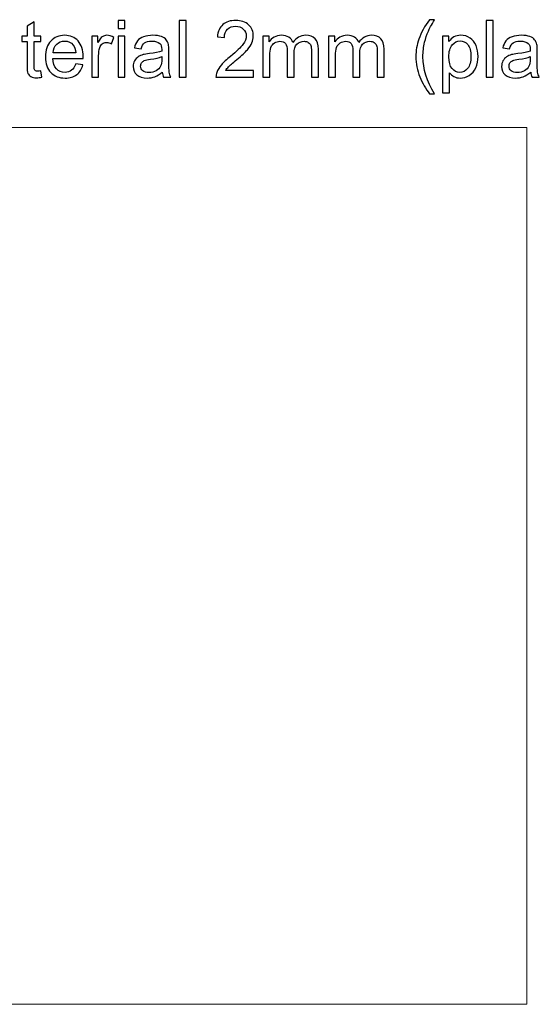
# Model space of a CAD drawing. Header units: millimetres. Extents: x -642 to 704, y -539 to 529.
# Tile 41 of 42: x 464 to 520, y 99 to 205. Entities that reach past the tile are written whole.
import ezdxf

# ---------------------------------------------------------------- set-up
doc = ezdxf.new("R2010")
doc.units = ezdxf.units.MM
doc.header["$MEASUREMENT"] = 0
doc.layers.add('Layer 1', color=7, linetype='Continuous')

msp = doc.modelspace()

# ---------------------------------------------------------------- linework, layer by layer
at = {"layer": 'Layer 1'}
for points, knots in [([(466.5034, 199.0719), (466.5034, 199.0719), (466.605, 198.4115), (466.605, 198.4115), (466.605, 198.4115), (466.3934, 198.3691), (466.2071, 198.3437), (466.0462, 198.3437), (466.0462, 198.3437), (465.7753, 198.3437), (465.5636, 198.3861), (465.4197, 198.4707), (465.4197, 198.4707), (465.2673, 198.5554), (465.1657, 198.6739), (465.1064, 198.8094), (465.1064, 198.8094), (465.0472, 198.9533), (465.0133, 199.2412), (465.0133, 199.6899), (465.0133, 199.6899), (465.0133, 199.6899), (465.0133, 202.2215), (465.0133, 202.2215), (465.0133, 202.2215), (465.0133, 202.2215), (464.463, 202.2215), (464.463, 202.2215), (464.463, 202.2215), (464.463, 202.2215), (464.463, 202.7972), (464.463, 202.7972), (464.463, 202.7972), (464.463, 202.7972), (465.0133, 202.7972), (465.0133, 202.7972), (465.0133, 202.7972), (465.0133, 202.7972), (465.0133, 203.8809), (465.0133, 203.8809), (465.0133, 203.8809), (465.0133, 203.8809), (465.7584, 204.3297), (465.7584, 204.3297), (465.7584, 204.3297), (465.7584, 204.3297), (465.7584, 202.7972), (465.7584, 202.7972), (465.7584, 202.7972), (465.7584, 202.7972), (466.5034, 202.7972), (466.5034, 202.7972), (466.5034, 202.7972), (466.5034, 202.7972), (466.5034, 202.2215), (466.5034, 202.2215), (466.5034, 202.2215), (466.5034, 202.2215), (465.7584, 202.2215), (465.7584, 202.2215), (465.7584, 202.2215), (465.7584, 202.2215), (465.7584, 199.6476), (465.7584, 199.6476), (465.7584, 199.6476), (465.7584, 199.4359), (465.7753, 199.3005), (465.8007, 199.2412), (465.8007, 199.2412), (465.8261, 199.1735), (465.8684, 199.1311), (465.9277, 199.0888), (465.9277, 199.0888), (465.987, 199.0549), (466.0716, 199.038), (466.1817, 199.038), (466.1817, 199.038), (466.2579, 199.038), (466.368, 199.0465), (466.5034, 199.0719)], [0, 0, 0, 0, 0.04761905, 0.04761905, 0.04761905, 0.04761905, 0.0952381, 0.0952381, 0.0952381, 0.0952381, 0.14285714, 0.14285714, 0.14285714, 0.14285714, 0.19047619, 0.19047619, 0.19047619, 0.19047619, 0.23809524, 0.23809524, 0.23809524, 0.23809524, 0.28571429, 0.28571429, 0.28571429, 0.28571429, 0.33333333, 0.33333333, 0.33333333, 0.33333333, 0.38095238, 0.38095238, 0.38095238, 0.38095238, 0.42857143, 0.42857143, 0.42857143, 0.42857143, 0.47619048, 0.47619048, 0.47619048, 0.47619048, 0.52380952, 0.52380952, 0.52380952, 0.52380952, 0.57142857, 0.57142857, 0.57142857, 0.57142857, 0.61904762, 0.61904762, 0.61904762, 0.61904762, 0.66666667, 0.66666667, 0.66666667, 0.66666667, 0.71428571, 0.71428571, 0.71428571, 0.71428571, 0.76190476, 0.76190476, 0.76190476, 0.76190476, 0.80952381, 0.80952381, 0.80952381, 0.80952381, 0.85714286, 0.85714286, 0.85714286, 0.85714286, 0.9047619, 0.9047619, 0.9047619, 0.9047619, 1, 1, 1, 1]), ([(474.7669, 203.6185), (474.7669, 203.6185), (474.7669, 204.4651), (474.7669, 204.4651), (474.7669, 204.4651), (474.7669, 204.4651), (475.512, 204.4651), (475.512, 204.4651), (475.512, 204.4651), (475.512, 204.4651), (475.512, 203.6185), (475.512, 203.6185), (475.512, 203.6185), (475.512, 203.6185), (474.7669, 203.6185), (474.7669, 203.6185)], [0, 0, 0, 0, 0.2, 0.2, 0.2, 0.2, 0.4, 0.4, 0.4, 0.4, 0.6, 0.6, 0.6, 0.6, 1, 1, 1, 1]), ([(481.3371, 198.403), (481.3371, 198.403), (481.3371, 204.4651), (481.3371, 204.4651), (481.3371, 204.4651), (481.3371, 204.4651), (482.0821, 204.4651), (482.0821, 204.4651), (482.0821, 204.4651), (482.0821, 204.4651), (482.0821, 198.403), (482.0821, 198.403), (482.0821, 198.403), (482.0821, 198.403), (481.3371, 198.403), (481.3371, 198.403)], [0, 0, 0, 0, 0.2, 0.2, 0.2, 0.2, 0.4, 0.4, 0.4, 0.4, 0.6, 0.6, 0.6, 0.6, 1, 1, 1, 1]), ([(489.2872, 199.1142), (489.2872, 199.1142), (489.2872, 198.403), (489.2872, 198.403), (489.2872, 198.403), (489.2872, 198.403), (485.274, 198.403), (485.274, 198.403), (485.274, 198.403), (485.2656, 198.5808), (485.2994, 198.7586), (485.3587, 198.9195), (485.3587, 198.9195), (485.4688, 199.1904), (485.6296, 199.4613), (485.8582, 199.7238), (485.8582, 199.7238), (486.0868, 199.9947), (486.4086, 200.2995), (486.8319, 200.6382), (486.8319, 200.6382), (487.4838, 201.1801), (487.9326, 201.6119), (488.1696, 201.9251), (488.1696, 201.9251), (488.3982, 202.2384), (488.5168, 202.5432), (488.5168, 202.8226), (488.5168, 202.8226), (488.5168, 203.1189), (488.4152, 203.3645), (488.2035, 203.5677), (488.2035, 203.5677), (487.9918, 203.7709), (487.7124, 203.8725), (487.3738, 203.8725), (487.3738, 203.8725), (487.0097, 203.8725), (486.7218, 203.7624), (486.5102, 203.5507), (486.5102, 203.5507), (486.29, 203.3391), (486.18, 203.0427), (486.18, 202.6617), (486.18, 202.6617), (486.18, 202.6617), (485.418, 202.7379), (485.418, 202.7379), (485.418, 202.7379), (485.4688, 203.3052), (485.672, 203.7455), (486.0106, 204.0418), (486.0106, 204.0418), (486.3493, 204.3381), (486.815, 204.4905), (487.3907, 204.4905), (487.3907, 204.4905), (487.9664, 204.4905), (488.4321, 204.3297), (488.7708, 204.0079), (488.7708, 204.0079), (489.1094, 203.6862), (489.2788, 203.2798), (489.2788, 202.8057), (489.2788, 202.8057), (489.2788, 202.5601), (489.228, 202.3231), (489.1264, 202.0945), (489.1264, 202.0945), (489.0332, 201.8574), (488.8639, 201.6119), (488.6353, 201.3494), (488.6353, 201.3494), (488.4067, 201.0869), (488.0257, 200.7313), (487.4923, 200.2826), (487.4923, 200.2826), (487.0436, 199.9101), (486.7557, 199.6561), (486.6287, 199.5206), (486.6287, 199.5206), (486.5017, 199.3851), (486.3916, 199.2497), (486.3154, 199.1142), (486.3154, 199.1142), (486.3154, 199.1142), (489.2872, 199.1142), (489.2872, 199.1142)], [0, 0, 0, 0, 0.04347826, 0.04347826, 0.04347826, 0.04347826, 0.08695652, 0.08695652, 0.08695652, 0.08695652, 0.13043478, 0.13043478, 0.13043478, 0.13043478, 0.17391304, 0.17391304, 0.17391304, 0.17391304, 0.2173913, 0.2173913, 0.2173913, 0.2173913, 0.26086957, 0.26086957, 0.26086957, 0.26086957, 0.30434783, 0.30434783, 0.30434783, 0.30434783, 0.34782609, 0.34782609, 0.34782609, 0.34782609, 0.39130435, 0.39130435, 0.39130435, 0.39130435, 0.43478261, 0.43478261, 0.43478261, 0.43478261, 0.47826087, 0.47826087, 0.47826087, 0.47826087, 0.52173913, 0.52173913, 0.52173913, 0.52173913, 0.56521739, 0.56521739, 0.56521739, 0.56521739, 0.60869565, 0.60869565, 0.60869565, 0.60869565, 0.65217391, 0.65217391, 0.65217391, 0.65217391, 0.69565217, 0.69565217, 0.69565217, 0.69565217, 0.73913043, 0.73913043, 0.73913043, 0.73913043, 0.7826087, 0.7826087, 0.7826087, 0.7826087, 0.82608696, 0.82608696, 0.82608696, 0.82608696, 0.86956522, 0.86956522, 0.86956522, 0.86956522, 0.91304348, 0.91304348, 0.91304348, 0.91304348, 1, 1, 1, 1]), ([(508.1763, 196.625), (507.7699, 197.1415), (507.4228, 197.7511), (507.1349, 198.4453), (507.1349, 198.4453), (506.8555, 199.1396), (506.7116, 199.8593), (506.7116, 200.6043), (506.7116, 200.6043), (506.7116, 201.2563), (506.8216, 201.8828), (507.0333, 202.4839), (507.0333, 202.4839), (507.2788, 203.1782), (507.6598, 203.8725), (508.1763, 204.5667), (508.1763, 204.5667), (508.1763, 204.5667), (508.7097, 204.5667), (508.7097, 204.5667), (508.7097, 204.5667), (508.3795, 203.991), (508.1594, 203.5846), (508.0493, 203.3391), (508.0493, 203.3391), (507.88, 202.9581), (507.7445, 202.5601), (507.6514, 202.1537), (507.6514, 202.1537), (507.5328, 201.6373), (507.4736, 201.1208), (507.4736, 200.5959), (507.4736, 200.5959), (507.4736, 199.2751), (507.8884, 197.9458), (508.7097, 196.625), (508.7097, 196.625), (508.7097, 196.625), (508.1763, 196.625), (508.1763, 196.625)], [0, 0, 0, 0, 0.09090909, 0.09090909, 0.09090909, 0.09090909, 0.18181818, 0.18181818, 0.18181818, 0.18181818, 0.27272727, 0.27272727, 0.27272727, 0.27272727, 0.36363636, 0.36363636, 0.36363636, 0.36363636, 0.45454545, 0.45454545, 0.45454545, 0.45454545, 0.54545455, 0.54545455, 0.54545455, 0.54545455, 0.63636364, 0.63636364, 0.63636364, 0.63636364, 0.72727273, 0.72727273, 0.72727273, 0.72727273, 0.81818182, 0.81818182, 0.81818182, 0.81818182, 1, 1, 1, 1]), ([(514.2639, 198.403), (514.2639, 198.403), (514.2639, 204.4651), (514.2639, 204.4651), (514.2639, 204.4651), (514.2639, 204.4651), (515.0089, 204.4651), (515.0089, 204.4651), (515.0089, 204.4651), (515.0089, 204.4651), (515.0089, 198.403), (515.0089, 198.403), (515.0089, 198.403), (515.0089, 198.403), (514.2639, 198.403), (514.2639, 198.403)], [0, 0, 0, 0, 0.2, 0.2, 0.2, 0.2, 0.4, 0.4, 0.4, 0.4, 0.6, 0.6, 0.6, 0.6, 1, 1, 1, 1]), ([(470.2372, 199.8254), (470.2372, 199.8254), (471.0077, 199.7238), (471.0077, 199.7238), (471.0077, 199.7238), (470.8891, 199.2751), (470.6605, 198.9279), (470.3388, 198.6824), (470.3388, 198.6824), (470.0086, 198.4369), (469.5937, 198.3099), (469.0857, 198.3099), (469.0857, 198.3099), (468.4423, 198.3099), (467.9343, 198.5046), (467.5617, 198.9025), (467.5617, 198.9025), (467.1807, 199.3005), (466.9945, 199.8508), (466.9945, 200.562), (466.9945, 200.562), (466.9945, 201.2986), (467.1807, 201.8743), (467.5617, 202.2807), (467.5617, 202.2807), (467.9427, 202.6871), (468.4338, 202.8903), (469.0434, 202.8903), (469.0434, 202.8903), (469.6276, 202.8903), (470.1017, 202.6956), (470.4743, 202.2892), (470.4743, 202.2892), (470.8468, 201.8913), (471.0331, 201.3325), (471.0331, 200.6043), (471.0331, 200.6043), (471.0331, 200.562), (471.0331, 200.4943), (471.0331, 200.4096), (471.0331, 200.4096), (471.0331, 200.4096), (467.7565, 200.4096), (467.7565, 200.4096), (467.7565, 200.4096), (467.7819, 199.927), (467.9173, 199.5629), (468.1629, 199.3005), (468.1629, 199.3005), (468.4084, 199.0465), (468.7132, 198.9195), (469.0857, 198.9195), (469.0857, 198.9195), (469.3567, 198.9195), (469.5853, 198.9957), (469.78, 199.1396), (469.78, 199.1396), (469.9747, 199.2835), (470.1271, 199.5121), (470.2372, 199.8254)], [0, 0, 0, 0, 0.0625, 0.0625, 0.0625, 0.0625, 0.125, 0.125, 0.125, 0.125, 0.1875, 0.1875, 0.1875, 0.1875, 0.25, 0.25, 0.25, 0.25, 0.3125, 0.3125, 0.3125, 0.3125, 0.375, 0.375, 0.375, 0.375, 0.4375, 0.4375, 0.4375, 0.4375, 0.5, 0.5, 0.5, 0.5, 0.5625, 0.5625, 0.5625, 0.5625, 0.625, 0.625, 0.625, 0.625, 0.6875, 0.6875, 0.6875, 0.6875, 0.75, 0.75, 0.75, 0.75, 0.8125, 0.8125, 0.8125, 0.8125, 0.875, 0.875, 0.875, 0.875, 1, 1, 1, 1]), ([(471.939, 198.403), (471.939, 198.403), (471.939, 202.7972), (471.939, 202.7972), (471.939, 202.7972), (471.939, 202.7972), (472.6079, 202.7972), (472.6079, 202.7972), (472.6079, 202.7972), (472.6079, 202.7972), (472.6079, 202.1283), (472.6079, 202.1283), (472.6079, 202.1283), (472.7772, 202.4331), (472.9381, 202.6448), (473.082, 202.7379), (473.082, 202.7379), (473.226, 202.8395), (473.3868, 202.8903), (473.5646, 202.8903), (473.5646, 202.8903), (473.8102, 202.8903), (474.0642, 202.8141), (474.3266, 202.6533), (474.3266, 202.6533), (474.3266, 202.6533), (474.0642, 201.9675), (474.0642, 201.9675), (474.0642, 201.9675), (473.8779, 202.0691), (473.7001, 202.1199), (473.5223, 202.1199), (473.5223, 202.1199), (473.3614, 202.1199), (473.209, 202.0691), (473.082, 201.9759), (473.082, 201.9759), (472.955, 201.8743), (472.8619, 201.7389), (472.8111, 201.5695), (472.8111, 201.5695), (472.7264, 201.3071), (472.6841, 201.0107), (472.6841, 200.6975), (472.6841, 200.6975), (472.6841, 200.6975), (472.6841, 198.403), (472.6841, 198.403), (472.6841, 198.403), (472.6841, 198.403), (471.939, 198.403), (471.939, 198.403)], [0, 0, 0, 0, 0.07142857, 0.07142857, 0.07142857, 0.07142857, 0.14285714, 0.14285714, 0.14285714, 0.14285714, 0.21428571, 0.21428571, 0.21428571, 0.21428571, 0.28571429, 0.28571429, 0.28571429, 0.28571429, 0.35714286, 0.35714286, 0.35714286, 0.35714286, 0.42857143, 0.42857143, 0.42857143, 0.42857143, 0.5, 0.5, 0.5, 0.5, 0.57142857, 0.57142857, 0.57142857, 0.57142857, 0.64285714, 0.64285714, 0.64285714, 0.64285714, 0.71428571, 0.71428571, 0.71428571, 0.71428571, 0.78571429, 0.78571429, 0.78571429, 0.78571429, 0.85714286, 0.85714286, 0.85714286, 0.85714286, 1, 1, 1, 1]), ([(474.7669, 198.403), (474.7669, 198.403), (474.7669, 202.7972), (474.7669, 202.7972), (474.7669, 202.7972), (474.7669, 202.7972), (475.512, 202.7972), (475.512, 202.7972), (475.512, 202.7972), (475.512, 202.7972), (475.512, 198.403), (475.512, 198.403), (475.512, 198.403), (475.512, 198.403), (474.7669, 198.403), (474.7669, 198.403)], [0, 0, 0, 0, 0.2, 0.2, 0.2, 0.2, 0.4, 0.4, 0.4, 0.4, 0.6, 0.6, 0.6, 0.6, 1, 1, 1, 1]), ([(479.5167, 198.9533), (479.2373, 198.7163), (478.9748, 198.5554), (478.7208, 198.4538), (478.7208, 198.4538), (478.4668, 198.3607), (478.1874, 198.3099), (477.8996, 198.3099), (477.8996, 198.3099), (477.417, 198.3099), (477.0444, 198.4284), (476.782, 198.6655), (476.782, 198.6655), (476.5195, 198.8941), (476.3925, 199.1989), (476.3925, 199.5629), (476.3925, 199.5629), (476.3925, 199.7746), (476.4433, 199.9778), (476.5364, 200.1556), (476.5364, 200.1556), (476.638, 200.3334), (476.765, 200.4689), (476.9259, 200.5789), (476.9259, 200.5789), (477.0868, 200.689), (477.2646, 200.7652), (477.4593, 200.8245), (477.4593, 200.8245), (477.6117, 200.8583), (477.8318, 200.9007), (478.1282, 200.9345), (478.1282, 200.9345), (478.7293, 201.0023), (479.1696, 201.0869), (479.4574, 201.1885), (479.4574, 201.1885), (479.4574, 201.2901), (479.4574, 201.3579), (479.4574, 201.3833), (479.4574, 201.3833), (479.4574, 201.6881), (479.3897, 201.8997), (479.2458, 202.0183), (479.2458, 202.0183), (479.0595, 202.1876), (478.7716, 202.2723), (478.3991, 202.2723), (478.3991, 202.2723), (478.0435, 202.2723), (477.7895, 202.213), (477.6202, 202.086), (477.6202, 202.086), (477.4508, 201.9675), (477.3323, 201.7473), (477.2476, 201.4341), (477.2476, 201.4341), (477.2476, 201.4341), (476.5195, 201.5357), (476.5195, 201.5357), (476.5195, 201.5357), (476.5872, 201.8489), (476.6973, 202.1029), (476.8497, 202.2892), (476.8497, 202.2892), (477.0021, 202.4839), (477.2222, 202.6279), (477.5101, 202.7379), (477.5101, 202.7379), (477.798, 202.8395), (478.1282, 202.8903), (478.5092, 202.8903), (478.5092, 202.8903), (478.8817, 202.8903), (479.1865, 202.848), (479.4236, 202.7549), (479.4236, 202.7549), (479.6606, 202.6702), (479.83, 202.5601), (479.94, 202.4247), (479.94, 202.4247), (480.0501, 202.2892), (480.1263, 202.1199), (480.1771, 201.9167), (480.1771, 201.9167), (480.2025, 201.7897), (480.211, 201.5611), (480.211, 201.2309), (480.211, 201.2309), (480.211, 201.2309), (480.211, 200.2487), (480.211, 200.2487), (480.211, 200.2487), (480.211, 199.5545), (480.2279, 199.1227), (480.2618, 198.9364), (480.2618, 198.9364), (480.2872, 198.7501), (480.3464, 198.5723), (480.4396, 198.403), (480.4396, 198.403), (480.4396, 198.403), (479.6606, 198.403), (479.6606, 198.403), (479.6606, 198.403), (479.5844, 198.5639), (479.5421, 198.7417), (479.5167, 198.9533)], [0, 0, 0, 0, 0.03571429, 0.03571429, 0.03571429, 0.03571429, 0.07142857, 0.07142857, 0.07142857, 0.07142857, 0.10714286, 0.10714286, 0.10714286, 0.10714286, 0.14285714, 0.14285714, 0.14285714, 0.14285714, 0.17857143, 0.17857143, 0.17857143, 0.17857143, 0.21428571, 0.21428571, 0.21428571, 0.21428571, 0.25, 0.25, 0.25, 0.25, 0.28571429, 0.28571429, 0.28571429, 0.28571429, 0.32142857, 0.32142857, 0.32142857, 0.32142857, 0.35714286, 0.35714286, 0.35714286, 0.35714286, 0.39285714, 0.39285714, 0.39285714, 0.39285714, 0.42857143, 0.42857143, 0.42857143, 0.42857143, 0.46428571, 0.46428571, 0.46428571, 0.46428571, 0.5, 0.5, 0.5, 0.5, 0.53571429, 0.53571429, 0.53571429, 0.53571429, 0.57142857, 0.57142857, 0.57142857, 0.57142857, 0.60714286, 0.60714286, 0.60714286, 0.60714286, 0.64285714, 0.64285714, 0.64285714, 0.64285714, 0.67857143, 0.67857143, 0.67857143, 0.67857143, 0.71428571, 0.71428571, 0.71428571, 0.71428571, 0.75, 0.75, 0.75, 0.75, 0.78571429, 0.78571429, 0.78571429, 0.78571429, 0.82142857, 0.82142857, 0.82142857, 0.82142857, 0.85714286, 0.85714286, 0.85714286, 0.85714286, 0.89285714, 0.89285714, 0.89285714, 0.89285714, 0.92857143, 0.92857143, 0.92857143, 0.92857143, 1, 1, 1, 1]), ([(490.2948, 198.403), (490.2948, 198.403), (490.2948, 202.7972), (490.2948, 202.7972), (490.2948, 202.7972), (490.2948, 202.7972), (490.9637, 202.7972), (490.9637, 202.7972), (490.9637, 202.7972), (490.9637, 202.7972), (490.9637, 202.1791), (490.9637, 202.1791), (490.9637, 202.1791), (491.0991, 202.3908), (491.2854, 202.5686), (491.514, 202.6956), (491.514, 202.6956), (491.7426, 202.8226), (492.0051, 202.8903), (492.2929, 202.8903), (492.2929, 202.8903), (492.6147, 202.8903), (492.8856, 202.8226), (493.0888, 202.6871), (493.0888, 202.6871), (493.3005, 202.5517), (493.4444, 202.3654), (493.5291, 202.1199), (493.5291, 202.1199), (493.8847, 202.6363), (494.3334, 202.8903), (494.8922, 202.8903), (494.8922, 202.8903), (495.3325, 202.8903), (495.6711, 202.7718), (495.8997, 202.5263), (495.8997, 202.5263), (496.1368, 202.2892), (496.2553, 201.9167), (496.2553, 201.4171), (496.2553, 201.4171), (496.2553, 201.4171), (496.2553, 198.403), (496.2553, 198.403), (496.2553, 198.403), (496.2553, 198.403), (495.5103, 198.403), (495.5103, 198.403), (495.5103, 198.403), (495.5103, 198.403), (495.5103, 201.1716), (495.5103, 201.1716), (495.5103, 201.1716), (495.5103, 201.4679), (495.4849, 201.6796), (495.4341, 201.8151), (495.4341, 201.8151), (495.3917, 201.9421), (495.2986, 202.0437), (495.1716, 202.1283), (495.1716, 202.1283), (495.0446, 202.2045), (494.9007, 202.2469), (494.7229, 202.2469), (494.7229, 202.2469), (494.4181, 202.2469), (494.1556, 202.1453), (493.9524, 201.9421), (493.9524, 201.9421), (493.7492, 201.7304), (493.6476, 201.4087), (493.6476, 200.9515), (493.6476, 200.9515), (493.6476, 200.9515), (493.6476, 198.403), (493.6476, 198.403), (493.6476, 198.403), (493.6476, 198.403), (492.9025, 198.403), (492.9025, 198.403), (492.9025, 198.403), (492.9025, 198.403), (492.9025, 201.2563), (492.9025, 201.2563), (492.9025, 201.2563), (492.9025, 201.5865), (492.8433, 201.832), (492.7247, 202.0013), (492.7247, 202.0013), (492.5977, 202.1622), (492.403, 202.2469), (492.1236, 202.2469), (492.1236, 202.2469), (491.9204, 202.2469), (491.7257, 202.1961), (491.5479, 202.086), (491.5479, 202.086), (491.3701, 201.9759), (491.2431, 201.8151), (491.1584, 201.5949), (491.1584, 201.5949), (491.0822, 201.3833), (491.0399, 201.0785), (491.0399, 200.6805), (491.0399, 200.6805), (491.0399, 200.6805), (491.0399, 198.403), (491.0399, 198.403), (491.0399, 198.403), (491.0399, 198.403), (490.2948, 198.403), (490.2948, 198.403)], [0, 0, 0, 0, 0.03448276, 0.03448276, 0.03448276, 0.03448276, 0.06896552, 0.06896552, 0.06896552, 0.06896552, 0.10344828, 0.10344828, 0.10344828, 0.10344828, 0.13793103, 0.13793103, 0.13793103, 0.13793103, 0.17241379, 0.17241379, 0.17241379, 0.17241379, 0.20689655, 0.20689655, 0.20689655, 0.20689655, 0.24137931, 0.24137931, 0.24137931, 0.24137931, 0.27586207, 0.27586207, 0.27586207, 0.27586207, 0.31034483, 0.31034483, 0.31034483, 0.31034483, 0.34482759, 0.34482759, 0.34482759, 0.34482759, 0.37931034, 0.37931034, 0.37931034, 0.37931034, 0.4137931, 0.4137931, 0.4137931, 0.4137931, 0.44827586, 0.44827586, 0.44827586, 0.44827586, 0.48275862, 0.48275862, 0.48275862, 0.48275862, 0.51724138, 0.51724138, 0.51724138, 0.51724138, 0.55172414, 0.55172414, 0.55172414, 0.55172414, 0.5862069, 0.5862069, 0.5862069, 0.5862069, 0.62068966, 0.62068966, 0.62068966, 0.62068966, 0.65517241, 0.65517241, 0.65517241, 0.65517241, 0.68965517, 0.68965517, 0.68965517, 0.68965517, 0.72413793, 0.72413793, 0.72413793, 0.72413793, 0.75862069, 0.75862069, 0.75862069, 0.75862069, 0.79310345, 0.79310345, 0.79310345, 0.79310345, 0.82758621, 0.82758621, 0.82758621, 0.82758621, 0.86206897, 0.86206897, 0.86206897, 0.86206897, 0.89655172, 0.89655172, 0.89655172, 0.89655172, 0.93103448, 0.93103448, 0.93103448, 0.93103448, 1, 1, 1, 1]), ([(497.3475, 198.403), (497.3475, 198.403), (497.3475, 202.7972), (497.3475, 202.7972), (497.3475, 202.7972), (497.3475, 202.7972), (498.0164, 202.7972), (498.0164, 202.7972), (498.0164, 202.7972), (498.0164, 202.7972), (498.0164, 202.1791), (498.0164, 202.1791), (498.0164, 202.1791), (498.1518, 202.3908), (498.3381, 202.5686), (498.5667, 202.6956), (498.5667, 202.6956), (498.7953, 202.8226), (499.0578, 202.8903), (499.3456, 202.8903), (499.3456, 202.8903), (499.6674, 202.8903), (499.9383, 202.8226), (500.1415, 202.6871), (500.1415, 202.6871), (500.3532, 202.5517), (500.4971, 202.3654), (500.5818, 202.1199), (500.5818, 202.1199), (500.9374, 202.6363), (501.3861, 202.8903), (501.9449, 202.8903), (501.9449, 202.8903), (502.3852, 202.8903), (502.7238, 202.7718), (502.9524, 202.5263), (502.9524, 202.5263), (503.1895, 202.2892), (503.308, 201.9167), (503.308, 201.4171), (503.308, 201.4171), (503.308, 201.4171), (503.308, 198.403), (503.308, 198.403), (503.308, 198.403), (503.308, 198.403), (502.563, 198.403), (502.563, 198.403), (502.563, 198.403), (502.563, 198.403), (502.563, 201.1716), (502.563, 201.1716), (502.563, 201.1716), (502.563, 201.4679), (502.5376, 201.6796), (502.4868, 201.8151), (502.4868, 201.8151), (502.4444, 201.9421), (502.3513, 202.0437), (502.2243, 202.1283), (502.2243, 202.1283), (502.0973, 202.2045), (501.9534, 202.2469), (501.7756, 202.2469), (501.7756, 202.2469), (501.4708, 202.2469), (501.2083, 202.1453), (501.0051, 201.9421), (501.0051, 201.9421), (500.8019, 201.7304), (500.7003, 201.4087), (500.7003, 200.9515), (500.7003, 200.9515), (500.7003, 200.9515), (500.7003, 198.403), (500.7003, 198.403), (500.7003, 198.403), (500.7003, 198.403), (499.9552, 198.403), (499.9552, 198.403), (499.9552, 198.403), (499.9552, 198.403), (499.9552, 201.2563), (499.9552, 201.2563), (499.9552, 201.2563), (499.9552, 201.5865), (499.896, 201.832), (499.7774, 202.0013), (499.7774, 202.0013), (499.6504, 202.1622), (499.4557, 202.2469), (499.1763, 202.2469), (499.1763, 202.2469), (498.9731, 202.2469), (498.7784, 202.1961), (498.6006, 202.086), (498.6006, 202.086), (498.4228, 201.9759), (498.2958, 201.8151), (498.2111, 201.5949), (498.2111, 201.5949), (498.1349, 201.3833), (498.0926, 201.0785), (498.0926, 200.6805), (498.0926, 200.6805), (498.0926, 200.6805), (498.0926, 198.403), (498.0926, 198.403), (498.0926, 198.403), (498.0926, 198.403), (497.3475, 198.403), (497.3475, 198.403)], [0, 0, 0, 0, 0.03448276, 0.03448276, 0.03448276, 0.03448276, 0.06896552, 0.06896552, 0.06896552, 0.06896552, 0.10344828, 0.10344828, 0.10344828, 0.10344828, 0.13793103, 0.13793103, 0.13793103, 0.13793103, 0.17241379, 0.17241379, 0.17241379, 0.17241379, 0.20689655, 0.20689655, 0.20689655, 0.20689655, 0.24137931, 0.24137931, 0.24137931, 0.24137931, 0.27586207, 0.27586207, 0.27586207, 0.27586207, 0.31034483, 0.31034483, 0.31034483, 0.31034483, 0.34482759, 0.34482759, 0.34482759, 0.34482759, 0.37931034, 0.37931034, 0.37931034, 0.37931034, 0.4137931, 0.4137931, 0.4137931, 0.4137931, 0.44827586, 0.44827586, 0.44827586, 0.44827586, 0.48275862, 0.48275862, 0.48275862, 0.48275862, 0.51724138, 0.51724138, 0.51724138, 0.51724138, 0.55172414, 0.55172414, 0.55172414, 0.55172414, 0.5862069, 0.5862069, 0.5862069, 0.5862069, 0.62068966, 0.62068966, 0.62068966, 0.62068966, 0.65517241, 0.65517241, 0.65517241, 0.65517241, 0.68965517, 0.68965517, 0.68965517, 0.68965517, 0.72413793, 0.72413793, 0.72413793, 0.72413793, 0.75862069, 0.75862069, 0.75862069, 0.75862069, 0.79310345, 0.79310345, 0.79310345, 0.79310345, 0.82758621, 0.82758621, 0.82758621, 0.82758621, 0.86206897, 0.86206897, 0.86206897, 0.86206897, 0.89655172, 0.89655172, 0.89655172, 0.89655172, 0.93103448, 0.93103448, 0.93103448, 0.93103448, 1, 1, 1, 1]), ([(509.5733, 196.7181), (509.5733, 196.7181), (509.5733, 202.7972), (509.5733, 202.7972), (509.5733, 202.7972), (509.5733, 202.7972), (510.2506, 202.7972), (510.2506, 202.7972), (510.2506, 202.7972), (510.2506, 202.7972), (510.2506, 202.2215), (510.2506, 202.2215), (510.2506, 202.2215), (510.4115, 202.4416), (510.5893, 202.6109), (510.7925, 202.721), (510.7925, 202.721), (510.9957, 202.8311), (511.2412, 202.8903), (511.5206, 202.8903), (511.5206, 202.8903), (511.9016, 202.8903), (512.2318, 202.7972), (512.5197, 202.6025), (512.5197, 202.6025), (512.7991, 202.4077), (513.0192, 202.1368), (513.1632, 201.7897), (513.1632, 201.7897), (513.3071, 201.4341), (513.3833, 201.0531), (513.3833, 200.6297), (513.3833, 200.6297), (513.3833, 200.1895), (513.3071, 199.7831), (513.1462, 199.419), (513.1462, 199.419), (512.9854, 199.0634), (512.7483, 198.7925), (512.4435, 198.5977), (512.4435, 198.5977), (512.1302, 198.403), (511.8085, 198.3099), (511.4698, 198.3099), (511.4698, 198.3099), (511.2243, 198.3099), (511.0042, 198.3607), (510.801, 198.4707), (510.801, 198.4707), (510.6062, 198.5723), (510.4454, 198.6993), (510.3184, 198.8602), (510.3184, 198.8602), (510.3184, 198.8602), (510.3184, 196.7181), (510.3184, 196.7181), (510.3184, 196.7181), (510.3184, 196.7181), (509.5733, 196.7181), (509.5733, 196.7181)], [0, 0, 0, 0, 0.0625, 0.0625, 0.0625, 0.0625, 0.125, 0.125, 0.125, 0.125, 0.1875, 0.1875, 0.1875, 0.1875, 0.25, 0.25, 0.25, 0.25, 0.3125, 0.3125, 0.3125, 0.3125, 0.375, 0.375, 0.375, 0.375, 0.4375, 0.4375, 0.4375, 0.4375, 0.5, 0.5, 0.5, 0.5, 0.5625, 0.5625, 0.5625, 0.5625, 0.625, 0.625, 0.625, 0.625, 0.6875, 0.6875, 0.6875, 0.6875, 0.75, 0.75, 0.75, 0.75, 0.8125, 0.8125, 0.8125, 0.8125, 0.875, 0.875, 0.875, 0.875, 1, 1, 1, 1]), ([(519.0305, 198.9533), (518.7511, 198.7163), (518.4886, 198.5554), (518.2346, 198.4538), (518.2346, 198.4538), (517.9806, 198.3607), (517.7012, 198.3099), (517.4134, 198.3099), (517.4134, 198.3099), (516.9308, 198.3099), (516.5583, 198.4284), (516.2959, 198.6655), (516.2959, 198.6655), (516.0334, 198.8941), (515.9064, 199.1989), (515.9064, 199.5629), (515.9064, 199.5629), (515.9064, 199.7746), (515.9572, 199.9778), (516.0503, 200.1556), (516.0503, 200.1556), (516.1519, 200.3334), (516.2789, 200.4689), (516.4398, 200.5789), (516.4398, 200.5789), (516.6007, 200.689), (516.7785, 200.7652), (516.9731, 200.8245), (516.9731, 200.8245), (517.1255, 200.8583), (517.3456, 200.9007), (517.642, 200.9345), (517.642, 200.9345), (518.2431, 201.0023), (518.6834, 201.0869), (518.9712, 201.1885), (518.9712, 201.1885), (518.9712, 201.2901), (518.9712, 201.3579), (518.9712, 201.3833), (518.9712, 201.3833), (518.9712, 201.6881), (518.9035, 201.8997), (518.7596, 202.0183), (518.7596, 202.0183), (518.5733, 202.1876), (518.2854, 202.2723), (517.9129, 202.2723), (517.9129, 202.2723), (517.5573, 202.2723), (517.3033, 202.213), (517.134, 202.086), (517.134, 202.086), (516.9646, 201.9675), (516.8461, 201.7473), (516.7615, 201.4341), (516.7615, 201.4341), (516.7615, 201.4341), (516.0334, 201.5357), (516.0334, 201.5357), (516.0334, 201.5357), (516.1011, 201.8489), (516.2112, 202.1029), (516.3636, 202.2892), (516.3636, 202.2892), (516.516, 202.4839), (516.7361, 202.6279), (517.0239, 202.7379), (517.0239, 202.7379), (517.3118, 202.8395), (517.642, 202.8903), (518.023, 202.8903), (518.023, 202.8903), (518.3955, 202.8903), (518.7003, 202.848), (518.9374, 202.7549), (518.9374, 202.7549), (519.1744, 202.6702), (519.3438, 202.5601), (519.4538, 202.4247), (519.4538, 202.4247), (519.5639, 202.2892), (519.6401, 202.1199), (519.6909, 201.9167), (519.6909, 201.9167), (519.7163, 201.7897), (519.7248, 201.5611), (519.7248, 201.2309), (519.7248, 201.2309), (519.7248, 201.2309), (519.7248, 200.2487), (519.7248, 200.2487), (519.7248, 200.2487), (519.7248, 199.5545), (519.7417, 199.1227), (519.7756, 198.9364), (519.7756, 198.9364), (519.801, 198.7501), (519.8602, 198.5723), (519.9534, 198.403), (519.9534, 198.403), (519.9534, 198.403), (519.1744, 198.403), (519.1744, 198.403), (519.1744, 198.403), (519.0982, 198.5639), (519.0559, 198.7417), (519.0305, 198.9533)], [0, 0, 0, 0, 0.03571429, 0.03571429, 0.03571429, 0.03571429, 0.07142857, 0.07142857, 0.07142857, 0.07142857, 0.10714286, 0.10714286, 0.10714286, 0.10714286, 0.14285714, 0.14285714, 0.14285714, 0.14285714, 0.17857143, 0.17857143, 0.17857143, 0.17857143, 0.21428571, 0.21428571, 0.21428571, 0.21428571, 0.25, 0.25, 0.25, 0.25, 0.28571429, 0.28571429, 0.28571429, 0.28571429, 0.32142857, 0.32142857, 0.32142857, 0.32142857, 0.35714286, 0.35714286, 0.35714286, 0.35714286, 0.39285714, 0.39285714, 0.39285714, 0.39285714, 0.42857143, 0.42857143, 0.42857143, 0.42857143, 0.46428571, 0.46428571, 0.46428571, 0.46428571, 0.5, 0.5, 0.5, 0.5, 0.53571429, 0.53571429, 0.53571429, 0.53571429, 0.57142857, 0.57142857, 0.57142857, 0.57142857, 0.60714286, 0.60714286, 0.60714286, 0.60714286, 0.64285714, 0.64285714, 0.64285714, 0.64285714, 0.67857143, 0.67857143, 0.67857143, 0.67857143, 0.71428571, 0.71428571, 0.71428571, 0.71428571, 0.75, 0.75, 0.75, 0.75, 0.78571429, 0.78571429, 0.78571429, 0.78571429, 0.82142857, 0.82142857, 0.82142857, 0.82142857, 0.85714286, 0.85714286, 0.85714286, 0.85714286, 0.89285714, 0.89285714, 0.89285714, 0.89285714, 0.92857143, 0.92857143, 0.92857143, 0.92857143, 1, 1, 1, 1]), ([(467.7988, 201.0192), (467.7988, 201.0192), (470.2457, 201.0192), (470.2457, 201.0192), (470.2457, 201.0192), (470.2118, 201.3917), (470.1187, 201.6627), (469.9663, 201.8489), (469.9663, 201.8489), (469.7292, 202.1368), (469.4244, 202.2807), (469.0434, 202.2807), (469.0434, 202.2807), (468.7047, 202.2807), (468.4169, 202.1707), (468.1883, 201.9421), (468.1883, 201.9421), (467.9512, 201.7135), (467.8242, 201.4002), (467.7988, 201.0192)], [0, 0, 0, 0, 0.16666667, 0.16666667, 0.16666667, 0.16666667, 0.33333333, 0.33333333, 0.33333333, 0.33333333, 0.5, 0.5, 0.5, 0.5, 0.66666667, 0.66666667, 0.66666667, 0.66666667, 1, 1, 1, 1]), ([(510.2506, 200.5705), (510.2506, 200.0117), (510.3692, 199.5968), (510.5893, 199.3259), (510.5893, 199.3259), (510.8179, 199.0549), (511.0973, 198.9195), (511.419, 198.9195), (511.419, 198.9195), (511.7492, 198.9195), (512.0371, 199.0634), (512.2657, 199.3428), (512.2657, 199.3428), (512.5028, 199.6222), (512.6213, 200.054), (512.6213, 200.6382), (512.6213, 200.6382), (512.6213, 201.197), (512.5112, 201.6119), (512.2742, 201.8913), (512.2742, 201.8913), (512.0456, 202.1707), (511.7746, 202.3061), (511.4529, 202.3061), (511.4529, 202.3061), (511.1396, 202.3061), (510.8602, 202.1622), (510.6147, 201.8659), (510.6147, 201.8659), (510.3692, 201.5695), (510.2506, 201.1377), (510.2506, 200.5705)], [0, 0, 0, 0, 0.11111111, 0.11111111, 0.11111111, 0.11111111, 0.22222222, 0.22222222, 0.22222222, 0.22222222, 0.33333333, 0.33333333, 0.33333333, 0.33333333, 0.44444444, 0.44444444, 0.44444444, 0.44444444, 0.55555556, 0.55555556, 0.55555556, 0.55555556, 0.66666667, 0.66666667, 0.66666667, 0.66666667, 0.77777778, 0.77777778, 0.77777778, 0.77777778, 1, 1, 1, 1]), ([(479.4574, 200.6043), (479.1865, 200.4943), (478.7801, 200.4011), (478.2382, 200.3249), (478.2382, 200.3249), (477.9334, 200.2826), (477.7133, 200.2318), (477.5863, 200.181), (477.5863, 200.181), (477.4593, 200.1217), (477.3662, 200.0455), (477.29, 199.9355), (477.29, 199.9355), (477.2222, 199.8339), (477.1884, 199.7153), (477.1884, 199.5883), (477.1884, 199.5883), (477.1884, 199.3851), (477.2646, 199.2243), (477.417, 199.0888), (477.417, 199.0888), (477.5694, 198.9618), (477.7895, 198.8941), (478.0774, 198.8941), (478.0774, 198.8941), (478.3652, 198.8941), (478.6192, 198.9533), (478.8394, 199.0803), (478.8394, 199.0803), (479.068, 199.2073), (479.2288, 199.3767), (479.3304, 199.5968), (479.3304, 199.5968), (479.4151, 199.7577), (479.4574, 200.0117), (479.4574, 200.3334), (479.4574, 200.3334), (479.4574, 200.3334), (479.4574, 200.6043), (479.4574, 200.6043)], [0, 0, 0, 0, 0.09090909, 0.09090909, 0.09090909, 0.09090909, 0.18181818, 0.18181818, 0.18181818, 0.18181818, 0.27272727, 0.27272727, 0.27272727, 0.27272727, 0.36363636, 0.36363636, 0.36363636, 0.36363636, 0.45454545, 0.45454545, 0.45454545, 0.45454545, 0.54545455, 0.54545455, 0.54545455, 0.54545455, 0.63636364, 0.63636364, 0.63636364, 0.63636364, 0.72727273, 0.72727273, 0.72727273, 0.72727273, 0.81818182, 0.81818182, 0.81818182, 0.81818182, 1, 1, 1, 1]), ([(518.9712, 200.6043), (518.7003, 200.4943), (518.2939, 200.4011), (517.752, 200.3249), (517.752, 200.3249), (517.4472, 200.2826), (517.2271, 200.2318), (517.1001, 200.181), (517.1001, 200.181), (516.9731, 200.1217), (516.88, 200.0455), (516.8038, 199.9355), (516.8038, 199.9355), (516.7361, 199.8339), (516.7023, 199.7153), (516.7023, 199.5883), (516.7023, 199.5883), (516.7023, 199.3851), (516.7785, 199.2243), (516.9308, 199.0888), (516.9308, 199.0888), (517.0832, 198.9618), (517.3033, 198.8941), (517.5912, 198.8941), (517.5912, 198.8941), (517.879, 198.8941), (518.133, 198.9533), (518.3532, 199.0803), (518.3532, 199.0803), (518.5818, 199.2073), (518.7426, 199.3767), (518.8442, 199.5968), (518.8442, 199.5968), (518.9289, 199.7577), (518.9712, 200.0117), (518.9712, 200.3334), (518.9712, 200.3334), (518.9712, 200.3334), (518.9712, 200.6043), (518.9712, 200.6043)], [0, 0, 0, 0, 0.09090909, 0.09090909, 0.09090909, 0.09090909, 0.18181818, 0.18181818, 0.18181818, 0.18181818, 0.27272727, 0.27272727, 0.27272727, 0.27272727, 0.36363636, 0.36363636, 0.36363636, 0.36363636, 0.45454545, 0.45454545, 0.45454545, 0.45454545, 0.54545455, 0.54545455, 0.54545455, 0.54545455, 0.63636364, 0.63636364, 0.63636364, 0.63636364, 0.72727273, 0.72727273, 0.72727273, 0.72727273, 0.81818182, 0.81818182, 0.81818182, 0.81818182, 1, 1, 1, 1])]:
    msp.add_open_spline(points, degree=3, knots=knots, dxfattribs=at)
at = {"layer": 'Layer 1', "color": 1, "lineweight": 9}
msp.add_open_spline([(404.6126, 99.0176), (404.6126, 99.0176), (404.6126, 193.0176), (404.6126, 193.0176), (404.6126, 193.0176), (404.6126, 193.0176), (518.6125, 193.0176), (518.6125, 193.0176), (518.6125, 193.0176), (518.6125, 193.0176), (518.6125, 99.0176), (518.6125, 99.0176), (518.6125, 99.0176), (518.6125, 99.0176), (404.6126, 99.0176), (404.6126, 99.0176)], degree=3, knots=[0, 0, 0, 0, 0.2, 0.2, 0.2, 0.2, 0.4, 0.4, 0.4, 0.4, 0.6, 0.6, 0.6, 0.6, 1, 1, 1, 1], dxfattribs=at)

doc.saveas('drawing.dxf')
